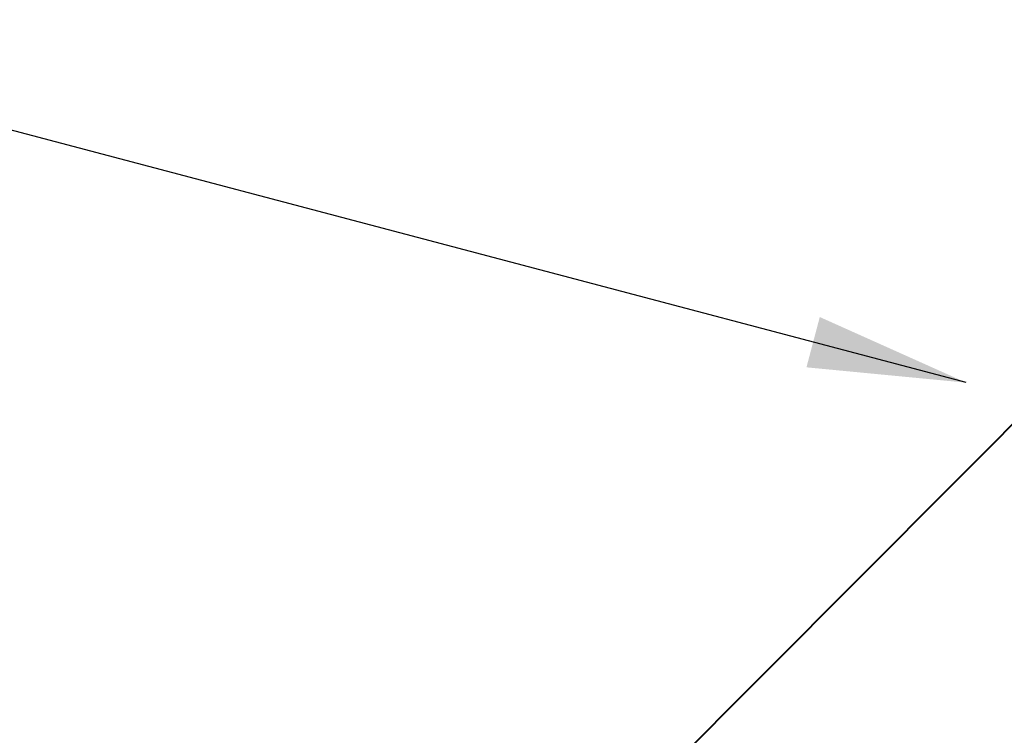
# Model space of a CAD drawing. Header units: millimetres. Extents: x -385852 to 238709, y -99680 to 201840.
# Tile 34 of 175: x 3866 to 3928, y -52352 to -52306. Entities that reach past the tile are written whole.
import ezdxf

# ---------------------------------------------------------------- set-up
doc = ezdxf.new("R2010")
doc.units = ezdxf.units.MM
doc.linetypes.add('DASHDOT', pattern=[25.4, 12.7, -6.35, 0, -6.35])
doc.layers.get('0').update_dxf_attribs({"color": 4})
for name, color, linetype, lineweight in [('KING_DET_axis', 4, 'DASHDOT', 13), ('KING_DET_dimension', 3, 'Continuous', 25), ('KING_DET_flashing', 40, 'Continuous', 40), ('KING_DET_secondary steel', 140, 'Continuous', 80)]:
    doc.layers.add(name, color=color, linetype=linetype, lineweight=lineweight)
doc.styles.get("Standard").update_dxf_attribs({"font": 'isocpeur.ttf', "height": 20})
doc.dimstyles.new('detaily_10', dxfattribs={"dimtxt": 20, "dimasz": 10, "dimexe": 10, "dimexo": 10, "dimgap": 5, "dimtad": 1, "dimdec": 0, "dimtxsty": 'Standard', "dimblk": 'ARCHTICK', "dimcen": 3, "dimazin": 0, "dimtfac": 1, "dimtdec": 0, "dimtmove": 0, "dimatfit": 0, "dimfxl": 0, "dimarcsym": 0})

# ---------------------------------------------------------------- blocks, each defined once
blk = doc.blocks.new('OK-oken')
at = {"layer": 'KING_DET_secondary steel', "color": 140, "linetype": 'Continuous'}
for p, q in [((-2, 0), (0, 0)), ((-46.886, -36.286), (-141.262, -36.286)), ((-141.262, -36.286), (-141.262, -87.096)), ((-46.886, -37.717), (-46.886, -36.286)), ((-139.295, -87.096), (-139.295, -37.717)), ((-139.295, -37.717), (-46.886, -37.717)), ((-141.262, -87.096), (-139.295, -87.096))]:
    blk.add_line(p, q, dxfattribs=at)
blk.add_lwpolyline([(0, 0), (0, -33.12), (-0.791, -35.029), (-2.7, -35.82), (-139.3, -35.82), (-141.209, -35.029), (-142, -33.12), (-142, 25.48), (-141.209, 27.389), (-139.3, 28.18), (-129, 28.18), (-129, 26.18), (-139.3, 26.18), (-139.795, 25.975), (-140, 25.48), (-140, -33.12), (-139.795, -33.615), (-139.3, -33.82), (-2.7, -33.82), (-2.205, -33.615), (-2, -33.12), (-2, 0)], dxfattribs=at)
blk = doc.blocks.new('_ArchTick')
at = {"color": 0, "linetype": 'ByBlock', "const_width": 0.15}
blk.add_lwpolyline([(-0.5, -0.5), (0.5, 0.5)], dxfattribs=at)

msp = doc.modelspace()

# ---------------------------------------------------------------- linework, layer by layer
at = {"layer": 'KING_DET_flashing', "linetype": 'Continuous'}
msp.add_lwpolyline([(3997.33414, -52329.39292), (3931.47154, -52329.39292), (3883.00384, -52378.05047), (3795.59871, -52378.05047), (3795.59871, -52422.44763), (3807.62234, -52415.00966)], dxfattribs=at)

# ---------------------------------------------------------------- block references
at = {"layer": 'KING_DET_axis', "rotation": 180}
msp.add_blockref('OK-oken', (3797.86035, -52417.68804), dxfattribs=at)

# ---------------------------------------------------------------- leaders
at = {"layer": 'KING_DET_dimension', "annotation_type": 0, "has_hookline": 1, "hookline_direction": 1}
for points, text_width in [([(3926.08997, -52329.23444), (3839.42505, -52306.30194)], 108.33333), ([(3965.31808, -52340.6621), (3830.37158, -52501.11575), (3820.37158, -52501.11575)], 151.78571)]:
    msp.add_leader(points, dimstyle='detaily_10', dxfattribs=dict(at, text_width=text_width))

doc.saveas('drawing.dxf')
